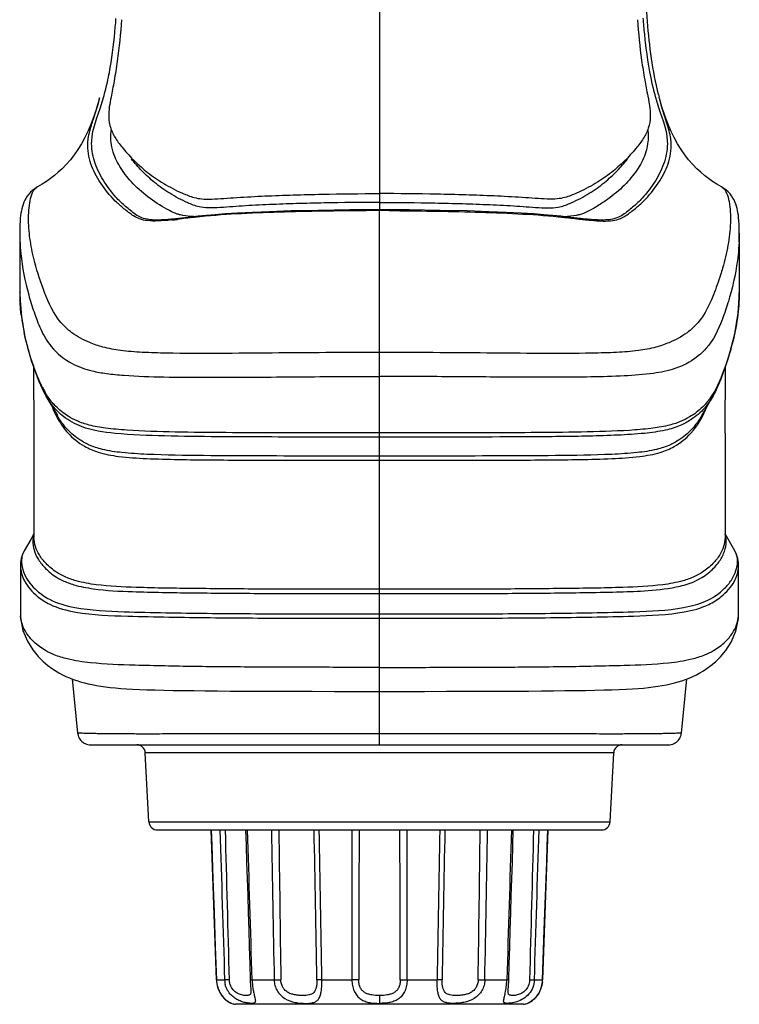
# Model space of a CAD drawing. Header units: millimetres. Extents: x 451 to 748, y 223 to 418.
# Tile 4 of 24: x 459 to 480, y 296 to 325. Entities that reach past the tile are written whole.
import ezdxf

# ---------------------------------------------------------------- set-up
doc = ezdxf.new("R2010")
doc.units = ezdxf.units.MM
doc.header["$LTSCALE"] = 32.67
doc.layers.add('20_ALL_FEATURES', color=7, linetype='CONTINUOUS')

msp = doc.modelspace()

# ---------------------------------------------------------------- linework, layer by layer
at = {"layer": '20_ALL_FEATURES', "color": 7}
for p, q in [((469.121, 359.915), (469.121, 319.218)), ((477.332, 322.482), (477.323, 322.517)), ((459.052, 319.86), (459.055, 319.862)), ((459.055, 319.862), (459.055, 319.862)), ((479.186, 319.862), (479.186, 319.862)), ((479.186, 319.862), (479.187, 319.861)), ((469.121, 311.997), (469.12, 319.192)), ((469.121, 319.192), (469.121, 319.218)), ((463.024, 318.918), (463.015, 318.917)), ((458.569, 318.53), (458.573, 316.786)), ((479.672, 318.531), (479.668, 316.782)), ((479.672, 318.513), (479.672, 318.573)), ((458.573, 316.786), (458.573, 316.79)), ((458.579, 316.545), (458.578, 316.564)), ((479.259, 312.662), (479.263, 314.611)), ((459.34, 313.754), (459.674, 313.181)), ((478.568, 313.181), (478.904, 313.76)), ((478.728, 313.453), (478.733, 313.465)), ((479.259, 312.662), (479.253, 309.603)), ((469.121, 303.532), (469.121, 311.997)), ((458.986, 310.264), (458.988, 309.603)), ((458.893, 309.552), (458.701, 309.218)), ((458.988, 309.716), (458.893, 309.552)), ((479.54, 309.218), (479.254, 309.716)), ((458.701, 309.218), (458.701, 309.218)), ((479.54, 309.218), (479.54, 309.218)), ((458.589, 308.782), (458.592, 307.352)), ((479.649, 307.352), (479.652, 308.782)), ((460.109, 305.46), (460.268, 303.869)), ((477.973, 303.869), (478.132, 305.46)), ((460.641, 303.532), (477.6, 303.532)), ((460.643, 303.532), (460.644, 303.532)), ((477.594, 303.532), (477.597, 303.532)), ((477.6, 303.532), (477.597, 303.532)), ((477.6, 303.532), (477.637, 303.533)), ((462.358, 301.269), (462.252, 303.295)), ((475.989, 303.295), (462.252, 303.295)), ((475.883, 301.269), (475.989, 303.295)), ((462.358, 301.269), (475.883, 301.269)), ((462.608, 301.032), (475.633, 301.032)), ((464.183, 301.032), (464.199, 300.582)), ((473.954, 298.106), (473.972, 298.605)), ((473.903, 296.628), (473.954, 298.106)), ((464.338, 296.634), (464.339, 296.626)), ((464.342, 296.634), (464.578, 296.634)), ((465.386, 296.634), (466.032, 296.634)), ((467.431, 296.634), (468.313, 296.634)), ((469.928, 296.634), (470.811, 296.634)), ((472.209, 296.634), (472.855, 296.634)), ((473.663, 296.634), (473.899, 296.634)), ((473.899, 296.582), (473.903, 296.634)), ((464.729, 295.974), (464.746, 295.966)), ((464.733, 295.972), (464.748, 295.965)), ((464.746, 295.966), (464.759, 295.959)), ((464.759, 295.96), (464.768, 295.956)), ((464.767, 295.956), (464.771, 295.954)), ((464.768, 295.956), (464.77, 295.955)), ((464.771, 295.954), (464.774, 295.953)), ((464.774, 295.953), (464.788, 295.948)), ((464.788, 295.948), (464.788, 295.948)), ((464.788, 295.948), (464.788, 295.948)), ((473.344, 295.921), (464.897, 295.921)), ((469.121, 296.179), (469.121, 295.948)), ((473.453, 295.948), (473.465, 295.953)), ((473.474, 295.956), (473.477, 295.957)), ((473.477, 295.957), (473.485, 295.961)), ((473.485, 295.961), (473.493, 295.965))]:
    msp.add_line(p, q, dxfattribs=at)
for points in [[(460.913, 322.496), (460.841, 322.238), (460.757, 321.979), (460.67, 321.745), (460.579, 321.53), (460.483, 321.332), (460.383, 321.15), (460.279, 320.981), (460.171, 320.826), (460.056, 320.679), (459.936, 320.543), (459.817, 320.422), (459.702, 320.317), (459.588, 320.222), (459.47, 320.132), (459.352, 320.049), (459.231, 319.969), (459.096, 319.886), (459.055, 319.862)], [(479.186, 319.862), (479.145, 319.886), (479.01, 319.969), (478.889, 320.049), (478.771, 320.132), (478.654, 320.222), (478.539, 320.317), (478.424, 320.422), (478.305, 320.543), (478.185, 320.679), (478.07, 320.826), (477.962, 320.981), (477.858, 321.15), (477.758, 321.332), (477.662, 321.53), (477.571, 321.745), (477.484, 321.979), (477.4, 322.238), (477.332, 322.482)], [(459.055, 319.862), (459.028, 319.845), (458.951, 319.789), (458.886, 319.73), (458.833, 319.671), (458.788, 319.611), (458.751, 319.552), (458.72, 319.494), (458.693, 319.436), (458.67, 319.374), (458.65, 319.312), (458.633, 319.248), (458.619, 319.183), (458.607, 319.116), (458.596, 319.044), (458.588, 318.966), (458.581, 318.882), (458.575, 318.78), (458.571, 318.676), (458.569, 318.556), (458.569, 318.53)], [(479.672, 318.573), (479.67, 318.692), (479.666, 318.795), (479.66, 318.894), (479.652, 318.977), (479.644, 319.054), (479.633, 319.125), (479.621, 319.191), (479.606, 319.256), (479.589, 319.32), (479.568, 319.383), (479.544, 319.445), (479.517, 319.504), (479.485, 319.561), (479.447, 319.621), (479.4, 319.681), (479.346, 319.74), (479.28, 319.798), (479.201, 319.853), (479.186, 319.862)], [(469.121, 319.218), (468.251, 319.212), (467.323, 319.199), (466.53, 319.181), (465.893, 319.161), (465.392, 319.14), (464.961, 319.118), (464.593, 319.095), (464.298, 319.073), (464.034, 319.049), (463.799, 319.026), (463.598, 319.003), (463.408, 318.981), (463.224, 318.96), (463.054, 318.942), (463.011, 318.937)], [(475.23, 318.937), (475.185, 318.942), (475.015, 318.96), (474.832, 318.981), (474.642, 319.003), (474.441, 319.026), (474.206, 319.049), (473.941, 319.073), (473.644, 319.095), (473.274, 319.118), (472.837, 319.14), (472.328, 319.161), (471.69, 319.182), (470.903, 319.199), (469.988, 319.212), (469.121, 319.218)], [(458.573, 316.79), (458.579, 316.552), (458.619, 316.084), (458.723, 315.483), (458.909, 314.802), (459.12, 314.212), (459.299, 313.828), (459.343, 313.748)], [(478.904, 313.76), (478.961, 313.863), (479.142, 314.263), (479.355, 314.873), (479.538, 315.576), (479.634, 316.184), (479.665, 316.633), (479.668, 316.782)], [(458.978, 314.609), (458.982, 312.663), (458.983, 311.887), (458.985, 311.087), (458.986, 310.264)], [(458.701, 309.218), (458.65, 309.112), (458.612, 308.991), (458.592, 308.861), (458.589, 308.778)], [(479.652, 308.778), (479.649, 308.861), (479.629, 308.991), (479.591, 309.111), (479.54, 309.218)], [(458.593, 307.307), (458.596, 307.26), (458.663, 306.884), (458.794, 306.564), (458.95, 306.314), (459.107, 306.123), (459.261, 305.97), (459.396, 305.856), (459.504, 305.777), (459.609, 305.707), (459.719, 305.642), (459.823, 305.586), (459.927, 305.536), (460.033, 305.49), (460.138, 305.449), (460.245, 305.411), (460.355, 305.377), (460.466, 305.347), (460.58, 305.319), (460.699, 305.293), (460.821, 305.27), (460.95, 305.248), (461.085, 305.229), (461.227, 305.211), (461.376, 305.196), (461.534, 305.182), (461.7, 305.17), (461.882, 305.16), (462.083, 305.151), (462.3, 305.144), (462.539, 305.137), (462.798, 305.131), (463.074, 305.126), (463.369, 305.121), (463.681, 305.117), (464.011, 305.114), (464.366, 305.11), (464.745, 305.107), (465.148, 305.105), (465.589, 305.102), (466.063, 305.101), (466.574, 305.099), (467.15, 305.098), (467.8, 305.097), (468.516, 305.096), (469.121, 305.096)], [(469.121, 305.096), (469.724, 305.096), (470.438, 305.097), (471.088, 305.098), (471.663, 305.099), (472.174, 305.101), (472.647, 305.102), (473.087, 305.105), (473.49, 305.107), (473.869, 305.11), (474.224, 305.113), (474.553, 305.117), (474.866, 305.121), (475.16, 305.126), (475.436, 305.131), (475.695, 305.137), (475.934, 305.143), (476.152, 305.151), (476.352, 305.159), (476.535, 305.17), (476.701, 305.181), (476.859, 305.195), (477.008, 305.211), (477.15, 305.228), (477.285, 305.247), (477.414, 305.269), (477.536, 305.292), (477.655, 305.317), (477.77, 305.345), (477.881, 305.376), (477.99, 305.409), (478.097, 305.447), (478.202, 305.487), (478.308, 305.533), (478.412, 305.583), (478.516, 305.638), (478.625, 305.703), (478.73, 305.772), (478.837, 305.85), (478.971, 305.962), (479.123, 306.11), (479.277, 306.295), (479.435, 306.541), (479.57, 306.859), (479.644, 307.235), (479.648, 307.308)], [(460.268, 303.869), (460.271, 303.848), (460.28, 303.805), (460.294, 303.765), (460.312, 303.727), (460.334, 303.692), (460.36, 303.659), (460.388, 303.63), (460.42, 303.604), (460.454, 303.581), (460.49, 303.563), (460.528, 303.549), (460.567, 303.539), (460.606, 303.533), (460.641, 303.532)], [(477.637, 303.533), (477.678, 303.54), (477.718, 303.551), (477.757, 303.566), (477.793, 303.585), (477.827, 303.608), (477.859, 303.635), (477.887, 303.665), (477.912, 303.698), (477.933, 303.734), (477.95, 303.771), (477.962, 303.81), (477.971, 303.851), (477.973, 303.869)], [(465.196, 301.032), (465.21, 300.583), (465.225, 300.093), (465.24, 299.601), (465.255, 299.107), (465.27, 298.61), (465.285, 298.111), (465.3, 297.61), (465.315, 297.106), (465.328, 296.635)], [(472.913, 296.635), (472.926, 297.103), (472.941, 297.606), (472.956, 298.108), (472.971, 298.607), (472.986, 299.103), (473.001, 299.598), (473.016, 300.09), (473.031, 300.58), (473.045, 301.032)], [(473.972, 298.605), (474.007, 299.597), (474.024, 300.089), (474.042, 300.579), (474.058, 301.032)], [(464.199, 300.582), (464.234, 299.6), (464.251, 299.106), (464.269, 298.609)], [(464.269, 298.609), (464.304, 297.608), (464.322, 297.105), (464.338, 296.634)], [(464.339, 296.626), (464.343, 296.575), (464.349, 296.524), (464.359, 296.474), (464.372, 296.425), (464.388, 296.378), (464.406, 296.332), (464.426, 296.289), (464.449, 296.247), (464.473, 296.207), (464.499, 296.171), (464.527, 296.136), (464.555, 296.105), (464.585, 296.076), (464.613, 296.051), (464.642, 296.029), (464.669, 296.009), (464.693, 295.994), (464.715, 295.982), (464.733, 295.972)], [(465.328, 296.635), (465.329, 296.614), (465.33, 296.586), (465.332, 296.559), (465.333, 296.533), (465.335, 296.508), (465.337, 296.484), (465.339, 296.461), (465.341, 296.439)], [(472.902, 296.46), (472.904, 296.482), (472.906, 296.506), (472.908, 296.531), (472.909, 296.556), (472.911, 296.583), (472.912, 296.611), (472.913, 296.635)], [(473.516, 295.976), (473.531, 295.984), (473.55, 295.995), (473.571, 296.008), (473.595, 296.025), (473.621, 296.045), (473.648, 296.068), (473.676, 296.095), (473.703, 296.124), (473.73, 296.156), (473.756, 296.19), (473.78, 296.227), (473.803, 296.266), (473.824, 296.307), (473.843, 296.349), (473.859, 296.394), (473.873, 296.439), (473.884, 296.486), (473.893, 296.533), (473.899, 296.582)], [(465.341, 296.439), (465.346, 296.383), (465.347, 296.366), (465.348, 296.352), (465.349, 296.339), (465.35, 296.328), (465.35, 296.319), (465.35, 296.318)], [(472.891, 296.318), (472.891, 296.319), (472.892, 296.328), (472.892, 296.339), (472.893, 296.351), (472.894, 296.366)], [(472.894, 296.366), (472.897, 296.399), (472.899, 296.418), (472.902, 296.46)], [(473.453, 295.948), (473.458, 295.95), (473.464, 295.952), (473.469, 295.954), (473.474, 295.956)], [(473.493, 295.965), (473.503, 295.969), (473.516, 295.976)]]:
    msp.add_lwpolyline(points, dxfattribs=at)
for centre, radius, start, end in [((442.341, 326.201), 19.102, 355.1262, 355.8674), ((496.035, 326.212), 19.237, 184.1057, 184.796), ((486.422, 325.139), 9.575, 196.0837, 196.2987), ((486.953, 325.007), 9.947, 194.0303, 194.4955), ((487.209, 325.37), 10.395, 196.3041, 196.8798), ((469.173, 268.72), 50.472, 90.193, 90.3276), ((469.113, 286.664), 32.528, 89.9864, 90.1929), ((469.299, 295.144), 24.048, 89.7554, 90.4263), ((461.507, 333.382), 14.544, 275.9859, 276.6689), ((464.202, 318.546), 5.633, 180.3877, 182.3647), ((473.995, 318.547), 5.677, 357.2746, 359.6583), ((463.741, 316.799), 5.168, 180.146, 182.6012), ((464.589, 316.858), 6.018, 186.9158, 187.8718), ((464.778, 316.886), 6.209, 187.8866, 191.7671), ((461.654, 315.243), 2.715, 207.0265, 210.4163), ((461.044, 314.844), 1.985, 223.2991, 224.2668), ((477.195, 314.846), 1.989, 314.563, 316.4665), ((459.655, 308.956), 1.038, 196.2072, 203.8485), ((459.39, 307.353), 0.798, 180.113, 183.3697), ((478.866, 307.353), 0.784, 356.7323, 359.9268), ((462.002, 303.282), 0.25, 3, 90), ((476.239, 303.282), 0.25, 90, 177), ((462.608, 301.282), 0.25, 183, 270), ((475.633, 301.282), 0.25, 270, 357), ((2436.463, 334.488), 1970.794, 180.97271, 181.100583), ((2128.001, 321.043), 1661.952, 180.689916, 180.841465), ((-1415.416, 263.785), 1882.988, 0.99966, 1.133431), ((-1174.484, 270.555), 1642.122, 0.909975, 1.06344), ((2019.129, 299.614), 1550.818, 179.947633, 180.110109), ((1997.004, 294.199), 1528.496, 179.743874, 179.908641), ((-1058.739, 294.199), 1528.472, 0.091355, 0.256125), ((-1080.844, 299.613), 1550.775, 359.889918, 0.052398), ((2112.759, 270.554), 1642.156, 178.936561, 179.090023), ((2353.67, 263.784), 1883.001, 178.86657, 179.00034), ((-1189.76, 321.043), 1661.953, 359.158535, 359.310084), ((-1498.222, 334.488), 1970.794, 358.899417, 359.02729), ((465.193, 296.664), 0.852, 181.9992, 185.5107), ((465.228, 296.655), 0.65, 181.8444, 193.3796), ((473.051, 296.664), 0.849, 354.4844, 357.9948), ((465.009, 296.51), 0.604, 241.9468, 244.9425), ((464.867, 296.187), 0.252, 239.836, 247.5582), ((465.002, 296.497), 0.589, 244.9406, 248.6176), ((465.024, 296.66), 0.75, 251.6929, 260.2736), ((473.217, 296.66), 0.75, 279.7264, 288.3066), ((473.235, 296.506), 0.599, 292.639, 297.9931)]:
    msp.add_arc(centre, radius, start, end, dxfattribs=at)
for points, knots in [([(477.303, 322.595), (477.128, 323.294), (476.939, 324.743), (476.904, 326.194), (476.905, 326.926)], [0, 0, 0, 0, 0.496414, 1, 1, 1, 1]), ([(461.554, 324.79), (461.526, 324.385), (461.468, 323.784), (461.347, 323.028), (461.278, 322.676), (461.248, 322.517)], [0, 0, 0, 0, 0.53084, 0.78829, 1, 1, 1, 1]), ([(476.687, 324.79), (476.714, 324.393), (476.771, 323.805), (476.889, 323.06), (476.957, 322.71), (476.987, 322.55)], [0, 0, 0, 0, 0.52745, 0.784212, 1, 1, 1, 1]), ([(460.969, 322.318), (461.02, 322.484), (461.119, 322.837), (461.27, 323.589), (461.34, 324.18), (461.374, 324.578)], [0, 0, 0, 0, 0.226054, 0.478034, 1, 1, 1, 1]), ([(476.865, 324.603), (476.879, 324.444), (476.939, 323.822), (477.036, 323.2), (477.151, 322.748)], [0, 0, 0, 0, 0.255113, 1, 1, 1, 1]), ([(461.374, 319.473), (461.214, 319.631), (460.938, 319.973), (460.677, 320.453), (460.577, 320.865), (460.561, 321.133), (460.585, 321.378), (460.657, 321.642), (460.781, 322.018), (460.867, 322.32), (460.913, 322.495)], [0, 0, 0, 0, 0.204024, 0.397011, 0.491564, 0.587074, 0.639425, 0.714743, 0.83555, 1, 1, 1, 1]), ([(461.248, 322.517), (461.212, 322.328), (461.15, 322.022), (461.223, 321.603), (461.383, 321.292), (461.523, 321.107), (461.601, 321.013)], [0, 0, 0, 0, 0.357198, 0.569736, 0.774927, 1, 1, 1, 1]), ([(476.987, 322.55), (477.01, 322.43), (477.047, 322.233), (477.072, 321.916), (477.021, 321.609), (476.86, 321.295), (476.718, 321.108), (476.64, 321.014)], [0, 0, 0, 0, 0.222972, 0.364279, 0.575242, 0.777777, 1, 1, 1, 1]), ([(476.87, 319.476), (477.029, 319.633), (477.304, 319.975), (477.565, 320.454), (477.664, 320.864), (477.681, 321.132), (477.656, 321.376), (477.585, 321.638), (477.463, 322.011), (477.377, 322.31), (477.332, 322.482)], [0, 0, 0, 0, 0.204559, 0.398078, 0.492984, 0.58834, 0.641354, 0.716391, 0.83667, 1, 1, 1, 1]), ([(477.151, 322.748), (477.156, 322.726), (477.179, 322.638), (477.203, 322.551), (477.222, 322.486)], [0, 0, 0, 0, 0.257085, 1, 1, 1, 1]), ([(461.391, 319.586), (461.25, 319.742), (461.006, 320.076), (460.735, 320.627), (460.612, 321.415), (460.859, 321.959), (460.969, 322.318)], [0, 0, 0, 0, 0.21316, 0.41765, 0.619286, 1, 1, 1, 1]), ([(477.262, 322.351), (477.374, 321.981), (477.633, 321.421), (477.503, 320.612), (477.221, 320.052), (476.968, 319.712), (476.821, 319.555)], [0, 0, 0, 0, 0.383182, 0.583685, 0.787304, 1, 1, 1, 1]), ([(461.312, 320.907), (461.296, 320.959), (461.242, 321.172), (461.231, 321.399), (461.255, 321.564)], [0, 0, 0, 0, 0.242489, 1, 1, 1, 1]), ([(476.986, 321.564), (476.995, 321.505), (477.011, 321.286), (476.977, 321.064), (476.931, 320.912)], [0, 0, 0, 0, 0.274088, 1, 1, 1, 1]), ([(462.959, 319.194), (462.57, 319.4), (462.043, 319.775), (461.533, 320.406), (461.364, 320.738), (461.312, 320.907)], [0, 0, 0, 0, 0.545678, 0.780925, 1, 1, 1, 1]), ([(461.601, 321.013), (461.814, 320.755), (462.195, 320.385), (462.713, 320.03), (463.061, 319.833), (463.301, 319.718), (463.512, 319.633), (463.697, 319.566), (463.931, 319.528), (464.222, 319.529), (464.565, 319.55), (465.084, 319.587), (465.764, 319.623), (466.595, 319.654), (467.716, 319.68), (468.558, 319.691), (469.121, 319.691)], [0, 0, 0, 0, 0.125517, 0.197046, 0.234955, 0.275179, 0.296725, 0.320215, 0.348695, 0.38509, 0.428977, 0.47758, 0.579908, 0.684248, 0.789273, 1, 1, 1, 1]), ([(476.64, 321.014), (476.427, 320.755), (476.046, 320.385), (475.528, 320.03), (475.18, 319.833), (474.94, 319.719), (474.729, 319.633), (474.544, 319.566), (474.31, 319.528), (474.019, 319.528), (473.676, 319.549), (473.157, 319.587), (472.477, 319.623), (471.646, 319.654), (470.525, 319.68), (469.683, 319.691), (469.121, 319.691)], [0, 0, 0, 0, 0.125519, 0.197047, 0.234953, 0.275179, 0.296713, 0.320207, 0.348693, 0.385081, 0.42898, 0.477586, 0.579913, 0.684252, 0.789277, 1, 1, 1, 1]), ([(476.931, 320.912), (476.88, 320.743), (476.757, 320.498), (476.541, 320.203), (476.282, 319.9), (475.964, 319.624), (475.6, 319.377), (475.4, 319.257), (475.295, 319.201)], [0, 0, 0, 0, 0.218815, 0.334131, 0.453905, 0.712062, 0.852201, 1, 1, 1, 1]), ([(469.121, 319.434), (468.58, 319.434), (467.769, 319.423), (466.69, 319.398), (465.889, 319.369), (465.111, 319.331), (464.431, 319.273), (463.882, 319.264), (463.418, 319.448), (462.977, 319.68), (462.529, 320), (462.155, 320.343), (461.942, 320.589), (461.845, 320.712)], [0, 0, 0, 0, 0.209047, 0.313278, 0.416934, 0.519037, 0.613528, 0.681944, 0.727514, 0.804333, 0.874501, 0.939638, 1, 1, 1, 1]), ([(469.121, 319.434), (469.662, 319.434), (470.472, 319.423), (471.551, 319.398), (472.352, 319.369), (473.13, 319.331), (473.81, 319.273), (474.359, 319.264), (474.823, 319.448), (475.264, 319.68), (475.712, 320), (476.086, 320.343), (476.3, 320.589), (476.396, 320.712)], [0, 0, 0, 0, 0.209047, 0.313277, 0.416934, 0.519036, 0.613524, 0.681939, 0.727512, 0.804329, 0.874498, 0.939637, 1, 1, 1, 1]), ([(459.013, 317.673), (458.96, 317.878), (458.871, 318.288), (458.814, 318.897), (458.846, 319.381), (458.927, 319.7), (459.002, 319.829), (459.052, 319.86)], [0, 0, 0, 0, 0.28318, 0.557444, 0.814782, 0.921235, 1, 1, 1, 1]), ([(463.014, 318.938), (462.883, 318.925), (462.65, 318.908), (462.339, 318.924), (462.101, 318.99), (461.929, 319.104), (461.781, 319.22), (461.598, 319.375), (461.47, 319.5), (461.391, 319.586)], [0, 0, 0, 0, 0.214651, 0.378118, 0.504084, 0.610207, 0.711027, 0.809549, 1, 1, 1, 1]), ([(479.187, 319.861), (479.242, 319.829), (479.32, 319.686), (479.378, 319.445), (479.41, 319.149), (479.417, 318.72), (479.35, 318.165), (479.246, 317.728), (479.183, 317.509)], [0, 0, 0, 0, 0.078559, 0.186026, 0.311387, 0.44407, 0.717465, 1, 1, 1, 1]), ([(463.015, 318.917), (462.884, 318.903), (462.651, 318.883), (462.338, 318.887), (462.094, 318.935), (461.911, 319.029), (461.764, 319.14), (461.582, 319.281), (461.454, 319.395), (461.374, 319.473)], [0, 0, 0, 0, 0.215909, 0.384141, 0.514116, 0.621036, 0.719279, 0.814992, 1, 1, 1, 1]), ([(476.821, 319.555), (476.743, 319.472), (476.617, 319.352), (476.438, 319.203), (476.294, 319.09), (476.122, 318.983), (475.887, 318.922), (475.583, 318.909), (475.357, 318.926), (475.229, 318.938)], [0, 0, 0, 0, 0.189978, 0.288129, 0.388561, 0.495049, 0.622252, 0.786372, 1, 1, 1, 1]), ([(475.312, 318.908), (475.434, 318.897), (475.652, 318.882), (475.946, 318.891), (476.175, 318.946), (476.347, 319.042), (476.49, 319.149), (476.666, 319.288), (476.792, 319.399), (476.87, 319.476)], [0, 0, 0, 0, 0.210872, 0.375893, 0.504735, 0.612416, 0.712779, 0.81062, 1, 1, 1, 1]), ([(463.281, 319.065), (463.251, 319.073), (463.14, 319.105), (463.034, 319.154), (462.959, 319.194)], [0, 0, 0, 0, 0.272327, 1, 1, 1, 1]), ([(463.866, 319.013), (463.807, 319.007), (463.583, 318.983), (463.36, 318.956), (463.197, 318.937)], [0, 0, 0, 0, 0.266748, 1, 1, 1, 1]), ([(463.694, 319.014), (463.655, 319.015), (463.516, 319.023), (463.378, 319.041), (463.281, 319.065)], [0, 0, 0, 0, 0.285585, 1, 1, 1, 1]), ([(468.885, 319.191), (468.036, 319.186), (466.766, 319.17), (465.093, 319.108), (464.269, 319.054), (463.866, 319.013)], [0, 0, 0, 0, 0.507054, 0.758368, 1, 1, 1, 1]), ([(469.402, 319.192), (469.823, 319.191), (470.664, 319.179), (471.921, 319.154), (473.157, 319.107), (473.973, 319.054), (474.372, 319.013)], [0, 0, 0, 0, 0.253864, 0.507144, 0.758465, 1, 1, 1, 1]), ([(474.372, 319.013), (474.431, 319.008), (474.651, 318.984), (474.871, 318.957), (475.032, 318.938)], [0, 0, 0, 0, 0.266504, 1, 1, 1, 1]), ([(474.983, 319.071), (474.952, 319.063), (474.81, 319.03), (474.663, 319.018), (474.549, 319.014)], [0, 0, 0, 0, 0.216371, 1, 1, 1, 1]), ([(475.295, 319.201), (475.272, 319.188), (475.172, 319.136), (475.066, 319.094), (474.983, 319.071)], [0, 0, 0, 0, 0.234284, 1, 1, 1, 1]), ([(475.032, 318.938), (475.057, 318.935), (475.15, 318.925), (475.243, 318.915), (475.312, 318.908)], [0, 0, 0, 0, 0.261776, 1, 1, 1, 1]), ([(458.574, 318.314), (458.579, 318.185), (458.619, 317.648), (458.724, 317.116), (458.834, 316.721)], [0, 0, 0, 0, 0.239264, 1, 1, 1, 1]), ([(479.665, 318.277), (479.659, 318.145), (479.615, 317.598), (479.504, 317.056), (479.388, 316.655)], [0, 0, 0, 0, 0.239654, 1, 1, 1, 1]), ([(459.779, 315.914), (459.562, 316.169), (459.291, 316.768), (459.091, 317.375), (459.013, 317.673)], [0, 0, 0, 0, 0.521415, 1, 1, 1, 1]), ([(479.183, 317.509), (479.164, 317.443), (479.084, 317.178), (478.991, 316.918), (478.914, 316.724)], [0, 0, 0, 0, 0.2464, 1, 1, 1, 1]), ([(458.834, 316.721), (458.881, 316.553), (458.988, 316.214), (459.179, 315.694), (459.504, 315.13), (460.043, 314.696), (460.63, 314.494), (461.144, 314.407), (461.846, 314.341), (462.822, 314.311), (464.472, 314.3), (466.579, 314.32), (468.272, 314.329), (469.121, 314.329)], [0, 0, 0, 0, 0.04553, 0.092587, 0.144364, 0.213189, 0.267232, 0.304428, 0.348925, 0.450844, 0.558837, 0.778919, 1, 1, 1, 1]), ([(478.914, 316.724), (478.887, 316.656), (478.769, 316.369), (478.614, 316.093), (478.461, 315.912)], [0, 0, 0, 0, 0.235811, 1, 1, 1, 1]), ([(479.668, 316.782), (479.667, 316.537), (479.63, 316.032), (479.473, 315.263), (479.215, 314.46), (478.978, 313.913), (478.795, 313.665)], [0, 0, 0, 0, 0.225199, 0.462606, 0.716764, 1, 1, 1, 1]), ([(458.614, 316.134), (458.602, 316.237), (458.589, 316.374), (458.581, 316.511), (458.579, 316.545)], [0, 0, 0, 0, 0.753473, 1, 1, 1, 1]), ([(479.388, 316.655), (479.372, 316.599), (479.305, 316.374), (479.229, 316.151), (479.166, 315.986)], [0, 0, 0, 0, 0.246866, 1, 1, 1, 1]), ([(469.12, 315.033), (468.071, 315.033), (466.501, 315.021), (464.422, 315.003), (463.151, 315.003), (462.189, 315.029), (461.562, 315.075), (461.045, 315.17), (460.56, 315.333), (460.129, 315.563), (459.873, 315.802), (459.779, 315.914)], [0, 0, 0, 0, 0.328901, 0.492172, 0.651795, 0.727155, 0.794004, 0.848512, 0.891535, 0.954004, 1, 1, 1, 1]), ([(479.166, 315.986), (479.054, 315.689), (478.812, 315.196), (478.268, 314.757), (477.731, 314.521), (477.084, 314.396), (476.258, 314.335), (475.306, 314.311), (474.299, 314.304), (472.925, 314.308), (471.198, 314.323), (469.813, 314.329), (469.121, 314.329)], [0, 0, 0, 0, 0.088602, 0.148707, 0.191315, 0.251382, 0.331648, 0.422691, 0.517303, 0.613249, 0.806421, 1, 1, 1, 1]), ([(478.461, 315.912), (478.366, 315.8), (478.11, 315.561), (477.678, 315.331), (477.192, 315.169), (476.674, 315.075), (476.047, 315.028), (475.085, 315.003), (473.815, 315.003), (471.738, 315.021), (470.169, 315.033), (469.121, 315.033)], [0, 0, 0, 0, 0.046038, 0.108606, 0.151706, 0.206296, 0.2732, 0.348558, 0.50811, 0.671289, 1, 1, 1, 1]), ([(459.235, 314.009), (459.166, 314.144), (459.053, 314.419), (458.866, 314.954), (458.754, 315.355), (458.699, 315.62)], [0, 0, 0, 0, 0.267904, 0.523019, 1, 1, 1, 1]), ([(459.599, 313.482), (459.569, 313.513), (459.463, 313.634), (459.372, 313.767), (459.313, 313.868)], [0, 0, 0, 0, 0.266945, 1, 1, 1, 1]), ([(459.536, 313.467), (459.518, 313.49), (459.448, 313.58), (459.386, 313.676), (459.344, 313.748)], [0, 0, 0, 0, 0.26046, 1, 1, 1, 1]), ([(478.901, 313.754), (478.829, 313.63), (478.644, 313.365), (478.308, 313.078), (477.914, 312.868), (477.455, 312.729), (476.838, 312.649), (476.09, 312.603), (475.26, 312.578), (474.104, 312.561), (472.055, 312.551), (470.296, 312.552), (469.121, 312.552)], [0, 0, 0, 0, 0.042442, 0.094612, 0.128808, 0.173696, 0.235279, 0.311905, 0.395069, 0.480383, 0.653104, 1, 1, 1, 1]), ([(478.795, 313.665), (478.783, 313.649), (478.733, 313.584), (478.68, 313.521), (478.637, 313.476)], [0, 0, 0, 0, 0.241102, 1, 1, 1, 1]), ([(459.508, 313.465), (459.564, 313.33), (459.696, 313.05), (459.994, 312.624), (460.404, 312.294), (460.92, 312.073), (461.538, 311.965), (462.325, 311.917), (463.231, 311.892), (464.19, 311.882), (465.497, 311.875), (467.142, 311.874), (468.46, 311.874), (469.121, 311.874)], [0, 0, 0, 0, 0.042701, 0.090297, 0.151134, 0.193716, 0.253288, 0.333526, 0.424386, 0.518642, 0.61423, 0.806815, 1, 1, 1, 1]), ([(469.121, 312.552), (468.593, 312.552), (467.538, 312.552), (465.957, 312.554), (464.383, 312.559), (462.852, 312.577), (461.519, 312.625), (460.494, 312.768), (459.882, 313.103), (459.63, 313.352), (459.536, 313.467)], [0, 0, 0, 0, 0.16132, 0.322613, 0.483533, 0.642511, 0.79044, 0.892782, 0.954478, 1, 1, 1, 1]), ([(469.121, 312.675), (468.62, 312.675), (467.619, 312.675), (466.119, 312.676), (464.623, 312.681), (463.152, 312.695), (461.974, 312.729), (461.131, 312.8), (460.641, 312.884), (460.271, 313.007), (459.933, 313.185), (459.731, 313.346), (459.622, 313.458)], [0, 0, 0, 0, 0.155251, 0.31053, 0.465603, 0.619429, 0.76695, 0.831112, 0.881941, 0.920708, 0.951551, 1, 1, 1, 1]), ([(469.121, 311.874), (469.778, 311.874), (471.092, 311.874), (472.731, 311.875), (474.033, 311.882), (474.989, 311.892), (475.895, 311.916), (476.683, 311.963), (477.304, 312.068), (477.825, 312.286), (478.354, 312.705), (478.61, 313.17), (478.728, 313.453)], [0, 0, 0, 0, 0.192773, 0.384952, 0.48035, 0.574442, 0.665243, 0.745773, 0.80589, 0.848823, 0.909969, 1, 1, 1, 1]), ([(478.59, 313.429), (478.478, 313.318), (478.268, 313.16), (477.92, 312.986), (477.537, 312.87), (477.037, 312.792), (476.191, 312.726), (475.02, 312.694), (473.564, 312.68), (472.086, 312.676), (470.604, 312.675), (469.615, 312.675), (469.121, 312.675)], [0, 0, 0, 0, 0.04928, 0.080913, 0.120913, 0.173273, 0.2383, 0.385387, 0.538091, 0.691942, 0.845986, 1, 1, 1, 1]), ([(469.121, 311.997), (467.97, 311.997), (466.249, 311.995), (463.977, 312.004), (462.609, 312.024), (461.62, 312.083), (461.042, 312.164), (460.615, 312.305), (460.244, 312.515), (459.923, 312.8), (459.744, 313.059), (459.673, 313.181)], [0, 0, 0, 0, 0.350958, 0.525022, 0.693292, 0.768235, 0.827333, 0.870736, 0.904548, 0.956967, 1, 1, 1, 1]), ([(478.568, 313.181), (478.497, 313.059), (478.318, 312.8), (477.997, 312.515), (477.626, 312.305), (477.199, 312.164), (476.621, 312.083), (475.632, 312.024), (474.264, 312.004), (471.992, 311.995), (470.271, 311.997), (469.121, 311.997)], [0, 0, 0, 0, 0.043033, 0.095451, 0.129264, 0.172666, 0.231764, 0.306708, 0.474977, 0.649042, 1, 1, 1, 1]), ([(458.955, 309.508), (458.949, 309.33), (459.044, 309.04), (459.302, 308.71), (459.554, 308.496), (459.849, 308.328), (460.226, 308.19), (460.915, 308.061), (462.073, 308.006), (463.642, 307.984), (466.056, 307.963), (467.892, 307.962), (469.121, 307.962)], [0, 0, 0, 0, 0.049184, 0.078903, 0.115703, 0.139674, 0.172446, 0.226277, 0.332839, 0.492237, 0.660455, 1, 1, 1, 1]), ([(469.121, 308.088), (467.911, 308.088), (466.103, 308.09), (463.726, 308.109), (462.167, 308.131), (461.004, 308.181), (460.299, 308.304), (459.91, 308.44), (459.609, 308.604), (459.354, 308.816), (459.091, 309.141), (458.989, 309.426), (458.988, 309.603)], [0, 0, 0, 0, 0.336323, 0.502826, 0.661026, 0.770021, 0.82583, 0.859518, 0.883883, 0.920971, 0.950837, 1, 1, 1, 1]), ([(469.121, 307.962), (469.791, 307.962), (471.131, 307.963), (473.131, 307.97), (474.776, 307.985), (476.022, 308.009), (476.923, 308.037), (477.67, 308.108), (478.237, 308.259), (478.553, 308.412), (478.815, 308.597), (479.045, 308.828), (479.269, 309.191), (479.314, 309.517), (479.254, 309.695)], [0, 0, 0, 0, 0.182287, 0.364139, 0.543694, 0.629471, 0.702928, 0.788825, 0.832834, 0.861565, 0.883841, 0.919607, 0.949069, 1, 1, 1, 1]), ([(479.253, 309.603), (479.252, 309.426), (479.151, 309.141), (478.887, 308.817), (478.632, 308.605), (478.331, 308.44), (477.942, 308.304), (477.237, 308.181), (476.075, 308.131), (474.516, 308.109), (472.138, 308.09), (470.33, 308.088), (469.121, 308.088)], [0, 0, 0, 0, 0.049164, 0.079029, 0.116117, 0.14048, 0.174165, 0.229966, 0.33895, 0.497151, 0.663662, 1, 1, 1, 1]), ([(458.701, 309.218), (458.654, 309.135), (458.604, 308.945), (458.632, 308.755), (458.658, 308.666)], [0, 0, 0, 0, 0.50674, 1, 1, 1, 1]), ([(479.619, 308.898), (479.619, 308.924), (479.615, 309.035), (479.582, 309.145), (479.54, 309.218)], [0, 0, 0, 0, 0.242026, 1, 1, 1, 1]), ([(458.589, 308.778), (458.59, 308.625), (458.697, 308.277), (458.936, 308.013), (459.084, 307.888)], [0, 0, 0, 0, 0.44158, 1, 1, 1, 1]), ([(478.957, 307.889), (479.068, 307.962), (479.255, 308.117), (479.516, 308.44), (479.616, 308.722), (479.619, 308.898)], [0, 0, 0, 0, 0.320307, 0.577111, 1, 1, 1, 1]), ([(479.139, 307.874), (479.293, 308), (479.54, 308.267), (479.651, 308.622), (479.652, 308.778)], [0, 0, 0, 0, 0.560297, 1, 1, 1, 1]), ([(458.706, 308.536), (458.789, 308.348), (459.021, 308.065), (459.528, 307.716), (459.929, 307.606), (460.184, 307.559)], [0, 0, 0, 0, 0.336431, 0.57559, 1, 1, 1, 1]), ([(459.084, 307.888), (459.197, 307.794), (459.547, 307.568), (459.955, 307.466), (460.217, 307.422)], [0, 0, 0, 0, 0.355929, 1, 1, 1, 1]), ([(478.037, 307.555), (478.154, 307.576), (478.474, 307.646), (478.783, 307.774), (478.957, 307.889)], [0, 0, 0, 0, 0.36293, 1, 1, 1, 1]), ([(478.058, 307.427), (478.305, 307.471), (478.693, 307.571), (479.029, 307.784), (479.139, 307.874)], [0, 0, 0, 0, 0.638735, 1, 1, 1, 1]), ([(460.184, 307.559), (460.661, 307.47), (461.962, 307.413), (464.096, 307.382), (466.593, 307.367), (468.277, 307.365), (469.121, 307.365)], [0, 0, 0, 0, 0.162827, 0.434773, 0.717115, 1, 1, 1, 1]), ([(469.121, 307.365), (469.959, 307.365), (471.634, 307.367), (474.118, 307.381), (476.25, 307.413), (477.554, 307.468), (478.037, 307.555)], [0, 0, 0, 0, 0.281915, 0.563306, 0.834859, 1, 1, 1, 1]), ([(469.121, 305.8), (468.516, 305.8), (467.308, 305.801), (465.5, 305.807), (463.714, 305.821), (462.097, 305.854), (460.851, 305.897), (460.057, 306.01), (459.616, 306.145), (459.281, 306.308), (459, 306.518), (458.717, 306.844), (458.604, 307.128), (458.593, 307.307)], [0, 0, 0, 0, 0.162646, 0.325148, 0.486826, 0.643254, 0.760561, 0.822188, 0.858404, 0.884075, 0.92223, 0.951924, 1, 1, 1, 1]), ([(460.217, 307.422), (460.718, 307.336), (462.036, 307.287), (464.174, 307.254), (466.636, 307.24), (468.292, 307.239), (469.121, 307.239)], [0, 0, 0, 0, 0.171188, 0.442204, 0.720975, 1, 1, 1, 1]), ([(469.121, 307.239), (469.957, 307.239), (471.629, 307.24), (474.112, 307.254), (476.253, 307.287), (477.567, 307.34), (478.058, 307.427)], [0, 0, 0, 0, 0.280587, 0.560898, 0.832698, 1, 1, 1, 1]), ([(469.121, 305.8), (469.725, 305.8), (470.934, 305.801), (472.744, 305.807), (474.531, 305.821), (476.149, 305.854), (477.394, 305.897), (478.186, 306.011), (478.627, 306.145), (478.961, 306.309), (479.243, 306.519), (479.525, 306.845), (479.638, 307.13), (479.648, 307.308)], [0, 0, 0, 0, 0.162755, 0.325366, 0.487149, 0.643644, 0.760786, 0.822287, 0.858445, 0.884092, 0.922228, 0.951916, 1, 1, 1, 1]), ([(469.121, 303.855), (468.051, 303.855), (466.449, 303.847), (464.584, 303.848), (463.657, 303.848), (463.138, 303.848), (462.767, 303.848), (462.434, 303.842), (462.16, 303.844), (461.947, 303.847), (461.682, 303.847), (461.397, 303.85), (461.102, 303.851), (460.897, 303.854), (460.738, 303.858), (460.607, 303.861), (460.502, 303.864), (460.419, 303.866), (460.363, 303.868), (460.327, 303.868), (460.306, 303.869), (460.291, 303.869), (460.278, 303.87), (460.273, 303.868), (460.268, 303.87), (460.268, 303.869)], [0, 0, 0, 0, 0.362367, 0.542874, 0.63222, 0.67626, 0.718998, 0.757938, 0.788877, 0.811949, 0.830029, 0.878783, 0.908394, 0.930202, 0.94802, 0.96258, 0.974341, 0.983636, 0.99073, 0.99352, 0.995821, 0.997631, 0.998939, 0.999733, 1, 1, 1, 1]), ([(477.973, 303.869), (477.973, 303.87), (477.968, 303.868), (477.963, 303.87), (477.95, 303.869), (477.935, 303.869), (477.914, 303.868), (477.879, 303.868), (477.822, 303.866), (477.739, 303.864), (477.634, 303.861), (477.504, 303.858), (477.344, 303.854), (477.139, 303.851), (476.844, 303.85), (476.559, 303.847), (476.294, 303.847), (476.081, 303.844), (475.807, 303.842), (475.475, 303.848), (475.104, 303.848), (474.584, 303.848), (473.658, 303.848), (472.327, 303.847), (470.725, 303.853), (469.655, 303.855), (469.121, 303.855)], [0, 0, 0, 0, 0.000267, 0.001061, 0.002369, 0.004179, 0.00648, 0.00927, 0.016364, 0.025659, 0.037421, 0.051981, 0.069799, 0.091607, 0.121219, 0.169972, 0.188054, 0.211128, 0.242064, 0.280998, 0.32374, 0.367778, 0.457125, 0.637632, 0.818725, 1, 1, 1, 1]), ([(464.338, 296.634), (464.338, 296.634), (464.341, 296.634), (464.341, 296.634), (464.342, 296.634)], [0, 0, 0, 0, 0.245546, 1, 1, 1, 1]), ([(464.345, 296.582), (464.359, 296.438), (464.448, 296.194), (464.636, 296.024), (464.725, 295.977)], [0, 0, 0, 0, 0.591562, 1, 1, 1, 1]), ([(464.72, 296.636), (464.705, 296.636), (464.658, 296.635), (464.611, 296.634), (464.578, 296.634)], [0, 0, 0, 0, 0.320078, 1, 1, 1, 1]), ([(465.386, 296.634), (465.387, 296.583), (465.394, 296.483), (465.414, 296.342), (465.439, 296.22), (465.462, 296.121), (465.478, 296.054), (465.481, 296.012), (465.478, 295.989), (465.468, 295.971), (465.45, 295.959), (465.427, 295.952), (465.382, 295.947), (465.31, 295.949), (465.208, 295.963), (465.09, 295.994), (464.963, 296.045), (464.84, 296.123), (464.73, 296.227), (464.644, 296.356), (464.608, 296.454), (464.596, 296.504)], [0, 0, 0, 0, 0.085594, 0.166046, 0.236838, 0.294214, 0.336029, 0.351214, 0.363311, 0.373735, 0.384636, 0.397901, 0.414537, 0.458952, 0.517145, 0.586102, 0.662586, 0.743928, 0.828112, 0.913751, 1, 1, 1, 1]), ([(465.35, 296.318), (465.35, 296.301), (465.35, 296.271), (465.343, 296.232), (465.326, 296.203), (465.297, 296.187), (465.262, 296.18), (465.219, 296.178), (465.169, 296.18), (465.089, 296.191), (464.977, 296.224), (464.845, 296.311), (464.747, 296.455), (464.722, 296.575), (464.72, 296.636)], [0, 0, 0, 0, 0.052151, 0.090777, 0.121219, 0.151441, 0.18733, 0.230955, 0.282553, 0.341458, 0.478334, 0.636274, 0.812521, 1, 1, 1, 1]), ([(465.329, 296.635), (465.329, 296.635), (465.33, 296.635), (465.332, 296.634), (465.337, 296.634), (465.347, 296.634), (465.363, 296.634), (465.378, 296.634), (465.386, 296.634)], [0, 0, 0, 0, 0.016779, 0.063404, 0.14203, 0.25375, 0.570939, 1, 1, 1, 1]), ([(466.032, 296.634), (466.047, 296.634), (466.112, 296.634), (466.177, 296.635), (466.227, 296.636)], [0, 0, 0, 0, 0.227399, 1, 1, 1, 1]), ([(466.032, 296.634), (466.033, 296.58), (466.049, 296.471), (466.112, 296.319), (466.211, 296.189), (466.383, 296.055), (466.592, 295.982), (466.801, 295.953), (466.949, 295.946), (467.08, 295.951), (467.193, 295.972), (467.287, 296.017), (467.354, 296.095), (467.395, 296.2), (467.419, 296.329), (467.43, 296.476), (467.431, 296.58), (467.431, 296.634)], [0, 0, 0, 0, 0.071797, 0.143131, 0.21415, 0.285395, 0.428582, 0.498838, 0.564605, 0.622911, 0.672408, 0.715121, 0.757104, 0.805291, 0.862891, 0.928941, 1, 1, 1, 1]), ([(467.285, 296.636), (467.286, 296.598), (467.284, 296.524), (467.267, 296.396), (467.221, 296.28), (467.129, 296.217), (467.051, 296.193), (466.963, 296.181), (466.866, 296.178), (466.762, 296.181), (466.655, 296.194), (466.547, 296.219), (466.444, 296.261), (466.353, 296.327), (466.259, 296.445), (466.229, 296.56), (466.227, 296.636)], [0, 0, 0, 0, 0.070827, 0.136432, 0.241669, 0.288202, 0.33766, 0.392631, 0.453061, 0.517775, 0.585152, 0.653722, 0.72216, 0.790567, 0.859525, 1, 1, 1, 1]), ([(467.431, 296.634), (467.401, 296.634), (467.353, 296.634), (467.304, 296.635), (467.285, 296.636)], [0, 0, 0, 0, 0.605988, 1, 1, 1, 1]), ([(468.51, 296.636), (468.495, 296.636), (468.43, 296.634), (468.364, 296.634), (468.313, 296.634)], [0, 0, 0, 0, 0.220274, 1, 1, 1, 1]), ([(468.313, 296.634), (468.313, 296.58), (468.323, 296.474), (468.365, 296.323), (468.436, 296.192), (468.537, 296.088), (468.662, 296.016), (468.805, 295.974), (468.96, 295.952), (469.066, 295.948), (469.121, 295.948)], [0, 0, 0, 0, 0.13372, 0.262118, 0.383245, 0.499169, 0.615304, 0.73685, 0.865835, 1, 1, 1, 1]), ([(469.121, 296.179), (469.044, 296.179), (468.93, 296.184), (468.786, 296.218), (468.689, 296.26), (468.608, 296.327), (468.55, 296.417), (468.517, 296.523), (468.51, 296.598), (468.51, 296.636)], [0, 0, 0, 0, 0.263536, 0.38819, 0.506802, 0.623023, 0.742392, 0.868574, 1, 1, 1, 1]), ([(469.731, 296.636), (469.731, 296.598), (469.724, 296.523), (469.691, 296.417), (469.633, 296.327), (469.552, 296.26), (469.455, 296.218), (469.311, 296.184), (469.197, 296.179), (469.121, 296.179)], [0, 0, 0, 0, 0.131444, 0.257577, 0.376943, 0.493155, 0.611776, 0.736437, 1, 1, 1, 1]), ([(469.928, 296.634), (469.928, 296.58), (469.919, 296.474), (469.876, 296.323), (469.805, 296.192), (469.704, 296.088), (469.579, 296.016), (469.436, 295.974), (469.281, 295.952), (469.175, 295.948), (469.121, 295.948)], [0, 0, 0, 0, 0.133692, 0.262094, 0.383209, 0.499096, 0.615189, 0.736791, 0.865817, 1, 1, 1, 1]), ([(469.731, 296.636), (469.745, 296.636), (469.811, 296.634), (469.877, 296.634), (469.928, 296.634)], [0, 0, 0, 0, 0.214563, 1, 1, 1, 1]), ([(472.209, 296.634), (472.208, 296.58), (472.193, 296.471), (472.129, 296.319), (472.03, 296.189), (471.858, 296.055), (471.649, 295.982), (471.44, 295.953), (471.292, 295.946), (471.161, 295.951), (471.048, 295.972), (470.954, 296.017), (470.887, 296.095), (470.846, 296.2), (470.822, 296.329), (470.811, 296.476), (470.81, 296.58), (470.811, 296.634)], [0, 0, 0, 0, 0.071797, 0.143131, 0.21415, 0.285394, 0.42858, 0.498836, 0.564605, 0.622912, 0.672409, 0.715122, 0.757105, 0.805291, 0.862891, 0.928941, 1, 1, 1, 1]), ([(470.956, 296.636), (470.937, 296.635), (470.888, 296.634), (470.84, 296.634), (470.811, 296.634)], [0, 0, 0, 0, 0.394012, 1, 1, 1, 1]), ([(472.014, 296.636), (472.013, 296.56), (471.982, 296.445), (471.888, 296.327), (471.797, 296.261), (471.694, 296.219), (471.586, 296.194), (471.479, 296.181), (471.375, 296.178), (471.278, 296.181), (471.19, 296.192), (471.112, 296.217), (471.02, 296.28), (470.974, 296.396), (470.957, 296.524), (470.955, 296.598), (470.956, 296.636)], [0, 0, 0, 0, 0.140522, 0.209474, 0.277865, 0.34629, 0.414848, 0.482214, 0.546916, 0.607333, 0.662298, 0.711763, 0.758306, 0.863556, 0.929166, 1, 1, 1, 1]), ([(472.014, 296.636), (472.03, 296.636), (472.096, 296.634), (472.161, 296.634), (472.209, 296.634)], [0, 0, 0, 0, 0.255712, 1, 1, 1, 1]), ([(473.663, 296.634), (473.66, 296.559), (473.629, 296.41), (473.511, 296.217), (473.344, 296.077), (473.163, 295.994), (473.016, 295.96), (472.915, 295.949), (472.857, 295.947), (472.813, 295.952), (472.779, 295.964), (472.761, 295.991), (472.761, 296.012), (472.761, 296.023)], [0, 0, 0, 0, 0.171618, 0.342041, 0.508026, 0.663054, 0.796672, 0.851308, 0.89573, 0.929389, 0.953723, 0.974376, 1, 1, 1, 1]), ([(472.761, 296.023), (472.762, 296.037), (472.767, 296.069), (472.784, 296.146), (472.814, 296.268), (472.843, 296.44), (472.853, 296.567), (472.855, 296.634)], [0, 0, 0, 0, 0.067196, 0.154075, 0.384826, 0.675961, 1, 1, 1, 1]), ([(472.913, 296.635), (472.913, 296.635), (472.911, 296.635), (472.908, 296.634), (472.904, 296.634), (472.894, 296.634), (472.877, 296.634), (472.863, 296.634), (472.855, 296.634)], [0, 0, 0, 0, 0.017622, 0.066035, 0.146756, 0.260289, 0.578107, 1, 1, 1, 1]), ([(473.521, 296.636), (473.519, 296.575), (473.494, 296.456), (473.396, 296.311), (473.265, 296.224), (473.153, 296.191), (473.073, 296.18), (473.022, 296.178), (472.979, 296.18), (472.944, 296.187), (472.916, 296.203), (472.898, 296.232), (472.891, 296.271), (472.891, 296.301), (472.891, 296.318)], [0, 0, 0, 0, 0.187267, 0.363343, 0.521168, 0.658029, 0.716971, 0.768634, 0.812342, 0.848314, 0.878593, 0.909072, 0.947752, 1, 1, 1, 1]), ([(473.896, 296.582), (473.882, 296.437), (473.793, 296.193), (473.604, 296.024), (473.516, 295.977)], [0, 0, 0, 0, 0.592073, 1, 1, 1, 1]), ([(473.521, 296.636), (473.536, 296.636), (473.583, 296.635), (473.63, 296.634), (473.663, 296.634)], [0, 0, 0, 0, 0.312764, 1, 1, 1, 1]), ([(473.903, 296.634), (473.903, 296.634), (473.901, 296.634), (473.9, 296.634), (473.899, 296.634)], [0, 0, 0, 0, 0.24846, 1, 1, 1, 1])]:
    msp.add_open_spline(points, degree=3, knots=knots, dxfattribs=at)
for points in [[(458.987, 309.695), (458.967, 309.635), (458.957, 309.571), (458.955, 309.508)], [(464.342, 296.634), (464.29, 298.1), (464.239, 299.566), (464.187, 301.032)], [(464.443, 301.032), (464.487, 299.566), (464.532, 298.1), (464.578, 296.634)], [(464.72, 296.636), (464.681, 298.101), (464.642, 299.566), (464.605, 301.032)], [(465.386, 296.634), (465.343, 298.1), (465.298, 299.566), (465.252, 301.032)], [(472.989, 301.032), (472.943, 299.566), (472.898, 298.1), (472.855, 296.634)], [(473.636, 301.032), (473.599, 299.566), (473.56, 298.101), (473.521, 296.636)], [(473.663, 296.634), (473.709, 298.1), (473.754, 299.566), (473.798, 301.032)], [(474.055, 301.032), (474.002, 299.566), (473.951, 298.1), (473.899, 296.634)]]:
    msp.add_open_spline(points, degree=3, dxfattribs=at)

doc.saveas('drawing.dxf')
